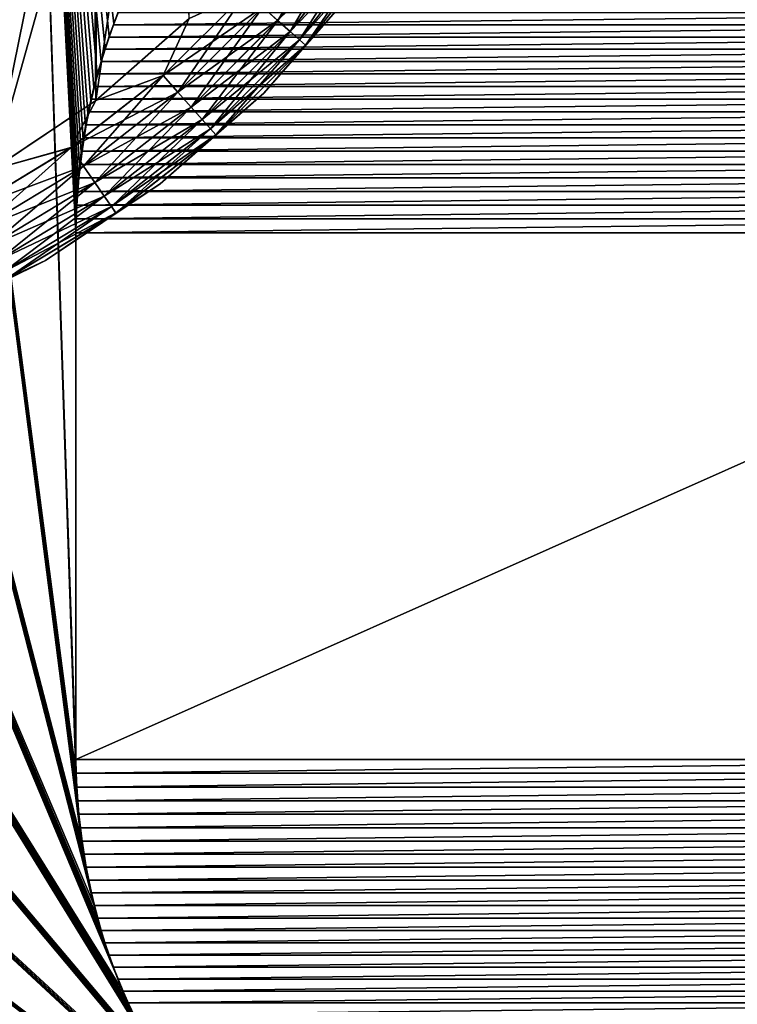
# Model space of a CAD drawing. Header units: metres. Extents: x -205 to 205, y -104 to 104.
# Tile 138 of 256: x -72 to -65, y -70 to -61. Entities that reach past the tile are written whole.
import ezdxf

# ---------------------------------------------------------------- set-up
doc = ezdxf.new("R2010")
doc.units = ezdxf.units.M
doc.layers.add('solid_01_2-CONSUMER_EHM_BOX_SW0001', color=7, linetype='CONTINUOUS')

msp = doc.modelspace()

# ---------------------------------------------------------------- linework, layer by layer
at = {"layer": 'solid_01_2-CONSUMER_EHM_BOX_SW0001'}
for points in [[(-200.010849, -74.958488), (-200.010773, 75.041512), (-0.010778, 75.04142)], [(-0.010849, -74.95858), (-200.010849, -74.958488), (-0.010778, 75.04142)], [(-71.91951, -62.358109, 75), (-70.92572, 61.778858, 75), (-71.906097, 62.433506, 75)], [(-71.91951, -62.358109, 75), (-70.938995, -61.703674, 75), (-70.92572, 61.778858, 75)], [(-70.938995, -61.703674, 75), (-70.038704, 61.001064, 75), (-70.92572, 61.778858, 75)], [(-70.938995, -61.703674, 75), (-70.051804, -60.926071, 75), (-70.038704, 61.001064, 75)], [(-71.618385, -53.540554, 1.5), (-72.813301, -55.236862, 1.5), (-71.128418, -68.087036, 1.5)], [(-71.618385, -53.540554, 1.5), (-71.128418, -68.087036, 1.5), (-71.130287, -67.958549, 1.5)], [(-71.618385, -53.540554, 1.5), (-71.130287, -67.958549, 1.5), (-71.130287, -62.958546, 1.5)], [(-71.618385, -53.540554, 1.5), (-70.767967, -60.97459, 1.5), (-70.721741, -60.856216, 1.5)], [(-71.618385, -53.540554, 1.5), (-70.811501, -61.094009, 1.5), (-70.767967, -60.97459, 1.5)], [(-71.618385, -53.540554, 1.5), (-70.852303, -61.214344, 1.5), (-70.811501, -61.094009, 1.5)], [(-71.618385, -53.540554, 1.5), (-70.890358, -61.335468, 1.5), (-70.852303, -61.214344, 1.5)], [(-71.618385, -53.540554, 1.5), (-70.925636, -61.457241, 1.5), (-70.890358, -61.335468, 1.5)], [(-71.618385, -53.540554, 1.5), (-70.958115, -61.579544, 1.5), (-70.925636, -61.457241, 1.5)], [(-71.618385, -53.540554, 1.5), (-70.987762, -61.702236, 1.5), (-70.958115, -61.579544, 1.5)], [(-71.618385, -53.540554, 1.5), (-71.014565, -61.82523, 1.5), (-70.987762, -61.702236, 1.5)], [(-71.618385, -53.540554, 1.5), (-71.038567, -61.948761, 1.5), (-71.014565, -61.82523, 1.5)], [(-71.618385, -53.540554, 1.5), (-71.059792, -62.072887, 1.5), (-71.038567, -61.948761, 1.5)], [(-71.618385, -53.540554, 1.5), (-71.078217, -62.197617, 1.5), (-71.059792, -62.072887, 1.5)], [(-71.618385, -53.540554, 1.5), (-71.093864, -62.322941, 1.5), (-71.078217, -62.197617, 1.5)], [(-71.618385, -53.540554, 1.5), (-71.10672, -62.448864, 1.5), (-71.093864, -62.322941, 1.5)], [(-71.618385, -53.540554, 1.5), (-71.116798, -62.575386, 1.5), (-71.10672, -62.448864, 1.5)], [(-71.618385, -53.540554, 1.5), (-71.124077, -62.702507, 1.5), (-71.116798, -62.575386, 1.5)], [(-71.618385, -53.540554, 1.5), (-71.128578, -62.830227, 1.5), (-71.124077, -62.702507, 1.5)], [(-71.618385, -53.540554, 1.5), (-71.130287, -62.958546, 1.5), (-71.128578, -62.830227, 1.5)], [(-72.813301, -55.236862, 1.5), (-74.185364, -56.775719, 1.5), (-71.077972, -68.719254, 1.5)], [(-72.813301, -55.236862, 1.5), (-71.12381, -68.214851, 1.5), (-71.128418, -68.087036, 1.5)], [(-72.813301, -55.236862, 1.5), (-71.116455, -68.341972, 1.5), (-71.12381, -68.214851, 1.5)], [(-72.813301, -55.236862, 1.5), (-71.106369, -68.468422, 1.5), (-71.116455, -68.341972, 1.5)], [(-72.813301, -55.236862, 1.5), (-71.093536, -68.594177, 1.5), (-71.106369, -68.468422, 1.5)], [(-72.813301, -55.236862, 1.5), (-71.077972, -68.719254, 1.5), (-71.093536, -68.594177, 1.5)], [(-74.185364, -56.775719, 1.5), (-75.72345, -58.148865, 1.5), (-70.958923, -69.334755, 1.5)], [(-74.185364, -56.775719, 1.5), (-71.059662, -68.843651, 1.5), (-71.077972, -68.719254, 1.5)], [(-74.185364, -56.775719, 1.5), (-71.038612, -68.967361, 1.5), (-71.059662, -68.843651, 1.5)], [(-74.185364, -56.775719, 1.5), (-71.014832, -69.090385, 1.5), (-71.038612, -68.967361, 1.5)], [(-74.185364, -56.775719, 1.5), (-70.988289, -69.212784, 1.5), (-71.014832, -69.090385, 1.5)], [(-74.185364, -56.775719, 1.5), (-70.958923, -69.334755, 1.5), (-70.988289, -69.212784, 1.5)], [(-75.72345, -58.148865, 1.5), (-77.419487, -59.345146, 1.5), (-70.677116, -70.16806, 1.5)], [(-75.72345, -58.148865, 1.5), (-70.926765, -69.456207, 1.5), (-70.958923, -69.334755, 1.5)], [(-75.72345, -58.148865, 1.5), (-70.891853, -69.577049, 1.5), (-70.926765, -69.456207, 1.5)], [(-75.72345, -58.148865, 1.5), (-70.854218, -69.697151, 1.5), (-70.891853, -69.577049, 1.5)], [(-75.72345, -58.148865, 1.5), (-70.813889, -69.816422, 1.5), (-70.854218, -69.697151, 1.5)], [(-75.72345, -58.148865, 1.5), (-70.770905, -69.934731, 1.5), (-70.813889, -69.816422, 1.5)], [(-75.72345, -58.148865, 1.5), (-70.725304, -70.051987, 1.5), (-70.770905, -69.934731, 1.5)], [(-75.72345, -58.148865, 1.5), (-70.677116, -70.16806, 1.5), (-70.725304, -70.051987, 1.5)], [(-70.963898, -58.952904, 69), (-70.420128, -58.175507, 69), (-70.938995, -61.703674, 69)], [(-70.420128, -58.175507, 69), (-70.051811, -60.926071, 69), (-70.938995, -61.703674, 69)], [(-71.183426, -58.733318, 69), (-70.963898, -58.952904, 69), (-71.91951, -62.358112, 69)], [(-71.707352, -59.27005, 69), (-71.183426, -58.733318, 69), (-71.91951, -62.358112, 69)], [(-70.963898, -58.952904, 69), (-70.938995, -61.703674, 69), (-71.91951, -62.358112, 69)], [(-77.419487, -59.345146, 1.5), (-79.229797, -60.336548, 1.5), (-70.266968, -70.951881, 1.5)], [(-77.419487, -59.345146, 1.5), (-70.626381, -70.282867, 1.5), (-70.677116, -70.16806, 1.5)], [(-77.419487, -59.345146, 1.5), (-70.573051, -70.396736, 1.5), (-70.626381, -70.282867, 1.5)], [(-77.419487, -59.345146, 1.5), (-70.51709, -70.509827, 1.5), (-70.573051, -70.396736, 1.5)], [(-77.419487, -59.345146, 1.5), (-70.458504, -70.622009, 1.5), (-70.51709, -70.509827, 1.5)], [(-77.419487, -59.345146, 1.5), (-70.397285, -70.73317, 1.5), (-70.458504, -70.622009, 1.5)], [(-77.419487, -59.345146, 1.5), (-70.333443, -70.843163, 1.5), (-70.397285, -70.73317, 1.5)], [(-77.419487, -59.345146, 1.5), (-70.266968, -70.951881, 1.5), (-70.333443, -70.843163, 1.5)], [(-69.212227, -60.944016, 69.218445), (-69.35424, -60.818165, 69.099129), (-68.651527, -59.921482, 69.099129)], [(-68.495377, -60.029297, 69.218445), (-69.212227, -60.944016, 69.218445), (-68.651527, -59.921482, 69.099129)], [(-69.354996, -60.817497, 74.90136), (-69.212883, -60.943436, 74.782249), (-68.496094, -60.028801, 74.782249)], [(-68.496094, -60.028801, 74.782249), (-69.212883, -60.943436, 74.782249), (-68.365593, -60.118908, 74.62384)], [(-69.093666, -61.04908, 69.377037), (-69.212227, -60.944016, 69.218445), (-68.495377, -60.029297, 69.218445)], [(-68.365021, -60.119305, 69.377037), (-69.093666, -61.04908, 69.377037), (-68.495377, -60.029297, 69.218445)], [(-69.212883, -60.943436, 74.782249), (-69.094193, -61.048615, 74.62384), (-68.365593, -60.118908, 74.62384)], [(-68.365593, -60.118908, 74.62384), (-69.094193, -61.048615, 74.62384), (-68.267403, -60.186703, 74.43409)], [(-69.094193, -61.048615, 74.62384), (-69.00489, -61.12775, 74.43409), (-68.267403, -60.186703, 74.43409)], [(-69.004524, -61.128075, 69.566925), (-69.093666, -61.04908, 69.377037), (-68.365021, -60.119305, 69.377037)], [(-68.267403, -60.186703, 74.43409), (-69.00489, -61.12775, 74.43409), (-68.206467, -60.228779, 74.222519)], [(-68.267006, -60.186977, 69.566925), (-69.004524, -61.128075, 69.566925), (-68.365021, -60.119305, 69.377037)], [(-68.94928, -61.177032, 69.778572), (-69.004524, -61.128075, 69.566925), (-68.267006, -60.186977, 69.566925)], [(-68.206261, -60.22892, 69.778572), (-68.94928, -61.177032, 69.778572), (-68.267006, -60.186977, 69.566925)], [(-69.00489, -61.12775, 74.43409), (-68.949463, -61.176868, 74.222519), (-68.206467, -60.228779, 74.222519)], [(-68.482193, -60.649948, 74), (-68.206467, -60.228779, 74.222519), (-68.949463, -61.176868, 74.222519)], [(-68.482193, -60.649948, 70), (-68.94928, -61.177032, 69.778572), (-68.206261, -60.22892, 69.778572)], [(-79.229797, -60.336548, 1.5), (-81.142464, -61.115097, 1.5), (-69.812866, -71.573662, 1.5)], [(-79.229797, -60.336548, 1.5), (-70.197861, -71.059196, 1.5), (-70.266968, -70.951881, 1.5)], [(-79.229797, -60.336548, 1.5), (-70.126122, -71.164986, 1.5), (-70.197861, -71.059196, 1.5)], [(-79.229797, -60.336548, 1.5), (-70.051758, -71.269119, 1.5), (-70.126122, -71.164986, 1.5)], [(-79.229797, -60.336548, 1.5), (-69.974754, -71.371719, 1.5), (-70.051758, -71.269119, 1.5)], [(-79.229797, -60.336548, 1.5), (-69.895126, -71.473274, 1.5), (-69.974754, -71.371719, 1.5)], [(-79.229797, -60.336548, 1.5), (-69.812866, -71.573662, 1.5), (-69.895126, -71.473274, 1.5)], [(-69.344803, -61.633278, 74), (-68.482193, -60.649948, 74), (-68.949463, -61.176868, 74.222519)], [(-68.482193, -60.649948, 70), (-68.482193, -60.649948, 74), (-69.344803, -61.633278, 74)], [(-68.482193, -60.649948, 70), (-69.344803, -61.633278, 74), (-69.344803, -61.633278, 70)], [(-68.482193, -60.649948, 70), (-69.344803, -61.633278, 70), (-68.94928, -61.177032, 69.778572)], [(-69.513397, -60.677124, 74.975174), (-70.051804, -60.926071, 75), (-70.300911, -61.464413, 74.975174)], [(-69.513397, -60.677124, 74.975174), (-70.300911, -61.464413, 74.975174), (-69.354996, -60.817497, 74.90136)], [(-69.512581, -60.677849, 69.02507), (-70.300186, -61.465229, 69.02507), (-70.051811, -60.926071, 69)], [(-70.159912, -61.623608, 69.099129), (-70.300186, -61.465229, 69.02507), (-69.512581, -60.677849, 69.02507)], [(-69.35424, -60.818165, 69.099129), (-70.159912, -61.623608, 69.099129), (-69.512581, -60.677849, 69.02507)], [(-70.300911, -61.464413, 74.975174), (-70.160583, -61.622852, 74.90136), (-69.354996, -60.817497, 74.90136)], [(-69.354996, -60.817497, 74.90136), (-70.160583, -61.622852, 74.90136), (-69.212883, -60.943436, 74.782249)], [(-70.034103, -61.765659, 69.218445), (-70.159912, -61.623608, 69.099129), (-69.35424, -60.818165, 69.099129)], [(-69.212227, -60.944016, 69.218445), (-70.034103, -61.765659, 69.218445), (-69.35424, -60.818165, 69.099129)], [(-70.300911, -61.464413, 74.975174), (-70.051804, -60.926071, 75), (-70.938995, -61.703674, 75)], [(-70.300186, -61.465229, 69.02507), (-70.938995, -61.703674, 69), (-70.051811, -60.926071, 69)], [(-70.773323, -60.985886, 1.571667), (-70.729332, -60.87188, 1.571667), (-70.767967, -60.97459, 1.5)], [(-70.773323, -60.985886, 1.571667), (-60.292355, -60.871887, 1.571667), (-70.729332, -60.87188, 1.571667)], [(-70.773323, -60.985886, 1.571667), (-60.248363, -60.985889, 1.571667), (-60.292355, -60.871887, 1.571667)], [(-70.729332, -60.87188, 1.571667), (-70.721741, -60.856216, 1.5), (-70.767967, -60.97459, 1.5)], [(-70.160583, -61.622852, 74.90136), (-70.034683, -61.765003, 74.782249), (-69.212883, -60.943436, 74.782249)], [(-69.212883, -60.943436, 74.782249), (-70.034683, -61.765003, 74.782249), (-69.094193, -61.048615, 74.62384)], [(-69.929077, -61.884247, 69.377037), (-70.034103, -61.765659, 69.218445), (-69.212227, -60.944016, 69.218445)], [(-69.093666, -61.04908, 69.377037), (-69.929077, -61.884247, 69.377037), (-69.212227, -60.944016, 69.218445)], [(-70.814438, -61.100685, 1.571667), (-70.773323, -60.985886, 1.571667), (-70.811501, -61.094009, 1.5)], [(-70.814438, -61.100685, 1.571667), (-60.248363, -60.985889, 1.571667), (-70.773323, -60.985886, 1.571667)], [(-70.814438, -61.100685, 1.571667), (-60.207249, -61.100689, 1.571667), (-60.248363, -60.985889, 1.571667)], [(-70.773323, -60.985886, 1.571667), (-70.767967, -60.97459, 1.5), (-70.811501, -61.094009, 1.5)], [(-81.142464, -61.115097, 1.5), (-83.130745, -61.669785, 1.5), (-69.362106, -72.05191, 1.5)], [(-81.142464, -61.115097, 1.5), (-69.727982, -71.672707, 1.5), (-69.812866, -71.573662, 1.5)], [(-81.142464, -61.115097, 1.5), (-69.640457, -71.770226, 1.5), (-69.727982, -71.672707, 1.5)], [(-81.142464, -61.115097, 1.5), (-69.550308, -71.866051, 1.5), (-69.640457, -71.770226, 1.5)], [(-81.142464, -61.115097, 1.5), (-69.457527, -71.960007, 1.5), (-69.550308, -71.866051, 1.5)], [(-81.142464, -61.115097, 1.5), (-69.362106, -72.05191, 1.5), (-69.457527, -71.960007, 1.5)], [(-70.852707, -61.216312, 1.571667), (-70.814438, -61.100685, 1.571667), (-70.852303, -61.214344, 1.5)], [(-70.852707, -61.216312, 1.571667), (-60.207249, -61.100689, 1.571667), (-70.814438, -61.100685, 1.571667)], [(-70.852707, -61.216312, 1.571667), (-60.168976, -61.216316, 1.571667), (-60.207249, -61.100689, 1.571667)], [(-70.814438, -61.100685, 1.571667), (-70.811501, -61.094009, 1.5), (-70.852303, -61.214344, 1.5)], [(-70.034683, -61.765003, 74.782249), (-69.929535, -61.883724, 74.62384), (-69.094193, -61.048615, 74.62384)], [(-69.094193, -61.048615, 74.62384), (-69.929535, -61.883724, 74.62384), (-69.00489, -61.12775, 74.43409)], [(-69.929535, -61.883724, 74.62384), (-69.850426, -61.973049, 74.43409), (-69.00489, -61.12775, 74.43409)], [(-69.850105, -61.973412, 69.566925), (-69.929077, -61.884247, 69.377037), (-69.093666, -61.04908, 69.377037)], [(-69.00489, -61.12775, 74.43409), (-69.850426, -61.973049, 74.43409), (-68.949463, -61.176868, 74.222519)], [(-69.004524, -61.128075, 69.566925), (-69.850105, -61.973412, 69.566925), (-69.093666, -61.04908, 69.377037)], [(-69.801163, -62.028675, 69.778572), (-69.850105, -61.973412, 69.566925), (-69.004524, -61.128075, 69.566925)], [(-68.94928, -61.177032, 69.778572), (-69.801163, -62.028675, 69.778572), (-69.004524, -61.128075, 69.566925)], [(-70.852707, -61.216312, 1.571667), (-70.852303, -61.214344, 1.5), (-70.890358, -61.335468, 1.5)], [(-70.888504, -61.333092, 1.571667), (-70.852707, -61.216312, 1.571667), (-70.890358, -61.335468, 1.5)], [(-70.888504, -61.333092, 1.571667), (-60.168976, -61.216316, 1.571667), (-70.852707, -61.216312, 1.571667)], [(-70.888504, -61.333092, 1.571667), (-60.133186, -61.333096, 1.571667), (-60.168976, -61.216316, 1.571667)], [(-69.850426, -61.973049, 74.43409), (-69.801323, -62.028488, 74.222519), (-68.949463, -61.176868, 74.222519)], [(-69.344803, -61.633278, 74), (-68.949463, -61.176868, 74.222519), (-69.801323, -62.028488, 74.222519)], [(-69.344803, -61.633278, 70), (-69.801163, -62.028675, 69.778572), (-68.94928, -61.177032, 69.778572)], [(-70.921837, -61.451054, 1.571667), (-70.890358, -61.335468, 1.5), (-70.925636, -61.457241, 1.5)], [(-70.921837, -61.451054, 1.571667), (-70.888504, -61.333092, 1.571667), (-70.890358, -61.335468, 1.5)], [(-70.921837, -61.451054, 1.571667), (-60.133186, -61.333096, 1.571667), (-70.888504, -61.333092, 1.571667)], [(-70.921837, -61.451054, 1.571667), (-60.09985, -61.451057, 1.571667), (-60.133186, -61.333096, 1.571667)], [(-70.300911, -61.464413, 74.975174), (-70.938995, -61.703674, 75), (-71.177574, -62.151035, 74.975174)], [(-70.300911, -61.464413, 74.975174), (-71.177574, -62.151035, 74.975174), (-70.160583, -61.622852, 74.90136)], [(-70.300186, -61.465229, 69.02507), (-71.176956, -62.151936, 69.02507), (-70.938995, -61.703674, 69)], [(-71.056801, -62.326065, 69.099129), (-71.176956, -62.151936, 69.02507), (-70.300186, -61.465229, 69.02507)], [(-70.159912, -61.623608, 69.099129), (-71.056801, -62.326065, 69.099129), (-70.300186, -61.465229, 69.02507)], [(-70.952713, -61.57019, 1.571667), (-70.925636, -61.457241, 1.5), (-70.958115, -61.579544, 1.5)], [(-70.952713, -61.57019, 1.571667), (-70.921837, -61.451054, 1.571667), (-70.925636, -61.457241, 1.5)], [(-70.952713, -61.57019, 1.571667), (-60.09985, -61.451057, 1.571667), (-70.921837, -61.451054, 1.571667)], [(-70.952713, -61.57019, 1.571667), (-60.06897, -61.570198, 1.571667), (-60.09985, -61.451057, 1.571667)], [(-70.98114, -61.69051, 1.571667), (-70.958115, -61.579544, 1.5), (-70.987762, -61.702236, 1.5)], [(-70.98114, -61.69051, 1.571667), (-70.952713, -61.57019, 1.571667), (-70.958115, -61.579544, 1.5)], [(-70.98114, -61.69051, 1.571667), (-60.06897, -61.570198, 1.571667), (-70.952713, -61.57019, 1.571667)], [(-70.98114, -61.69051, 1.571667), (-60.040546, -61.690517, 1.571667), (-60.06897, -61.570198, 1.571667)], [(-83.130745, -61.669785, 1.5), (-85.178085, -61.997784, 1.5), (-68.921921, -72.422958, 1.5)], [(-83.130745, -61.669785, 1.5), (-69.278229, -72.128937, 1.5), (-69.362106, -72.05191, 1.5)], [(-83.130745, -61.669785, 1.5), (-69.192421, -72.204216, 1.5), (-69.278229, -72.128937, 1.5)], [(-83.130745, -61.669785, 1.5), (-69.104469, -72.27816, 1.5), (-69.192421, -72.204216, 1.5)], [(-83.130745, -61.669785, 1.5), (-69.014267, -72.351135, 1.5), (-69.104469, -72.27816, 1.5)], [(-83.130745, -61.669785, 1.5), (-68.921921, -72.422958, 1.5), (-69.014267, -72.351135, 1.5)], [(-71.177574, -62.151035, 74.975174), (-71.057373, -62.325233, 74.90136), (-70.160583, -61.622852, 74.90136)], [(-70.160583, -61.622852, 74.90136), (-71.057373, -62.325233, 74.90136), (-70.034683, -61.765003, 74.782249)], [(-70.949028, -62.482246, 69.218445), (-71.056801, -62.326065, 69.099129), (-70.159912, -61.623608, 69.099129)], [(-71.007111, -61.812008, 1.571667), (-70.98114, -61.69051, 1.571667), (-70.987762, -61.702236, 1.5)], [(-71.007111, -61.812008, 1.571667), (-60.040546, -61.690517, 1.571667), (-70.98114, -61.69051, 1.571667)], [(-71.007111, -61.812008, 1.571667), (-60.01458, -61.812012, 1.571667), (-60.040546, -61.690517, 1.571667)], [(-70.034103, -61.765659, 69.218445), (-70.949028, -62.482246, 69.218445), (-70.159912, -61.623608, 69.099129)], [(-70.328377, -62.495605, 74), (-69.344803, -61.633278, 74), (-69.801323, -62.028488, 74.222519)], [(-69.344803, -61.633278, 70), (-69.344803, -61.633278, 74), (-70.328377, -62.495605, 74)], [(-69.344803, -61.633278, 70), (-70.328377, -62.495605, 74), (-70.328377, -62.495605, 70)], [(-69.344803, -61.633278, 70), (-70.328377, -62.495605, 70), (-69.801163, -62.028675, 69.778572)], [(-71.177574, -62.151035, 74.975174), (-70.938995, -61.703674, 75), (-71.91951, -62.358109, 75)], [(-71.176956, -62.151936, 69.02507), (-71.91951, -62.358112, 69), (-70.938995, -61.703674, 69)], [(-71.057373, -62.325233, 74.90136), (-70.949524, -62.481525, 74.782249), (-70.034683, -61.765003, 74.782249)], [(-71.007111, -61.812008, 1.571667), (-70.987762, -61.702236, 1.5), (-71.014565, -61.82523, 1.5)], [(-70.034683, -61.765003, 74.782249), (-70.949524, -62.481525, 74.782249), (-69.929535, -61.883724, 74.62384)], [(-70.859055, -62.612629, 69.377037), (-70.949028, -62.482246, 69.218445), (-70.034103, -61.765659, 69.218445)], [(-69.929077, -61.884247, 69.377037), (-70.859055, -62.612629, 69.377037), (-70.034103, -61.765659, 69.218445)], [(-71.030617, -61.934685, 1.571667), (-71.014565, -61.82523, 1.5), (-71.038567, -61.948761, 1.5)], [(-71.030617, -61.934685, 1.571667), (-71.007111, -61.812008, 1.571667), (-71.014565, -61.82523, 1.5)], [(-71.030617, -61.934685, 1.571667), (-60.01458, -61.812012, 1.571667), (-71.007111, -61.812008, 1.571667)], [(-71.030617, -61.934685, 1.571667), (-59.991066, -61.934689, 1.571667), (-60.01458, -61.812012, 1.571667)], [(-89.301018, -61.945633, 1.5), (-90.641403, -66.458534, 1.5), (-68.120872, -72.934769, 1.5)], [(-89.301018, -61.945633, 1.5), (-68.225929, -72.878555, 1.5), (-68.329826, -72.819771, 1.5)], [(-87.241066, -62.089371, 1.5), (-89.301018, -61.945633, 1.5), (-68.329826, -72.819771, 1.5)], [(-89.301018, -61.945633, 1.5), (-68.120872, -72.934769, 1.5), (-68.225929, -72.878555, 1.5)], [(-71.051674, -62.05854, 1.571667), (-71.038567, -61.948761, 1.5), (-71.059792, -62.072887, 1.5)], [(-71.051674, -62.05854, 1.571667), (-71.030617, -61.934685, 1.571667), (-71.038567, -61.948761, 1.5)], [(-71.051674, -62.05854, 1.571667), (-59.991066, -61.934689, 1.571667), (-71.030617, -61.934685, 1.571667)], [(-71.051674, -62.05854, 1.571667), (-59.970013, -62.058548, 1.571667), (-59.991066, -61.934689, 1.571667)], [(-70.949524, -62.481525, 74.782249), (-70.859459, -62.612053, 74.62384), (-69.929535, -61.883724, 74.62384)], [(-69.929535, -61.883724, 74.62384), (-70.859459, -62.612053, 74.62384), (-69.850426, -61.973049, 74.43409)], [(-70.859459, -62.612053, 74.62384), (-70.791687, -62.710262, 74.43409), (-69.850426, -61.973049, 74.43409)], [(-70.791412, -62.710663, 69.566925), (-70.859055, -62.612629, 69.377037), (-69.929077, -61.884247, 69.377037)], [(-69.850426, -61.973049, 74.43409), (-70.791687, -62.710262, 74.43409), (-69.801323, -62.028488, 74.222519)], [(-69.850105, -61.973412, 69.566925), (-70.791412, -62.710663, 69.566925), (-69.929077, -61.884247, 69.377037)], [(-70.749489, -62.77142, 69.778572), (-70.791412, -62.710663, 69.566925), (-69.850105, -61.973412, 69.566925)], [(-69.801163, -62.028675, 69.778572), (-70.749489, -62.77142, 69.778572), (-69.850105, -61.973412, 69.566925)], [(-85.178085, -61.997784, 1.5), (-87.241066, -62.089371, 1.5), (-68.53363, -72.695183, 1.5)], [(-85.178085, -61.997784, 1.5), (-68.827568, -72.493454, 1.5), (-68.921921, -72.422958, 1.5)], [(-85.178085, -61.997784, 1.5), (-68.731316, -72.562439, 1.5), (-68.827568, -72.493454, 1.5)], [(-85.178085, -61.997784, 1.5), (-68.633301, -72.629745, 1.5), (-68.731316, -72.562439, 1.5)], [(-85.178085, -61.997784, 1.5), (-68.53363, -72.695183, 1.5), (-68.633301, -72.629745, 1.5)], [(-71.070274, -62.183575, 1.571667), (-71.051674, -62.05854, 1.571667), (-71.059792, -62.072887, 1.5)], [(-71.070274, -62.183575, 1.571667), (-59.970013, -62.058548, 1.571667), (-71.051674, -62.05854, 1.571667)], [(-71.070274, -62.183575, 1.571667), (-59.951412, -62.183582, 1.571667), (-59.970013, -62.058548, 1.571667)], [(-70.791687, -62.710262, 74.43409), (-70.749626, -62.771214, 74.222519), (-69.801323, -62.028488, 74.222519)], [(-70.328377, -62.495605, 74), (-69.801323, -62.028488, 74.222519), (-70.749626, -62.771214, 74.222519)], [(-70.328377, -62.495605, 70), (-70.749489, -62.77142, 69.778572), (-69.801163, -62.028675, 69.778572)], [(-87.241066, -62.089371, 1.5), (-68.432426, -72.758583, 1.5), (-68.53363, -72.695183, 1.5)], [(-87.241066, -62.089371, 1.5), (-68.329826, -72.819771, 1.5), (-68.432426, -72.758583, 1.5)], [(-71.177574, -62.151035, 74.975174), (-71.91951, -62.358109, 75), (-72.130615, -62.726982, 74.975174)], [(-71.177574, -62.151035, 74.975174), (-72.130615, -62.726982, 74.975174), (-71.057373, -62.325233, 74.90136)], [(-71.176956, -62.151936, 69.02507), (-72.130104, -62.727951, 69.02507), (-71.91951, -62.358112, 69)], [(-72.031815, -62.915295, 69.099129), (-72.130104, -62.727951, 69.02507), (-71.176956, -62.151936, 69.02507)], [(-71.056801, -62.326065, 69.099129), (-72.031815, -62.915295, 69.099129), (-71.176956, -62.151936, 69.02507)], [(-71.070274, -62.183575, 1.571667), (-71.059792, -62.072887, 1.5), (-71.078217, -62.197617, 1.5)], [(-71.086418, -62.309792, 1.571667), (-71.078217, -62.197617, 1.5), (-71.093864, -62.322941, 1.5)], [(-71.086418, -62.309792, 1.571667), (-71.070274, -62.183575, 1.571667), (-71.078217, -62.197617, 1.5)], [(-71.086418, -62.309792, 1.571667), (-59.951412, -62.183582, 1.571667), (-71.070274, -62.183575, 1.571667)], [(-71.086418, -62.309792, 1.571667), (-59.935272, -62.309795, 1.571667), (-59.951412, -62.183582, 1.571667)], [(-72.130615, -62.726982, 74.975174), (-72.032288, -62.914398, 74.90136), (-71.057373, -62.325233, 74.90136)], [(-71.057373, -62.325233, 74.90136), (-72.032288, -62.914398, 74.90136), (-70.949524, -62.481525, 74.782249)], [(-71.943657, -63.083328, 69.218445), (-72.031815, -62.915295, 69.099129), (-71.056801, -62.326065, 69.099129)], [(-70.949028, -62.482246, 69.218445), (-71.943657, -63.083328, 69.218445), (-71.056801, -62.326065, 69.099129)], [(-71.100105, -62.437183, 1.571667), (-71.093864, -62.322941, 1.5), (-71.10672, -62.448864, 1.5)], [(-71.100105, -62.437183, 1.571667), (-71.086418, -62.309792, 1.571667), (-71.093864, -62.322941, 1.5)], [(-71.100105, -62.437183, 1.571667), (-59.935272, -62.309795, 1.571667), (-71.086418, -62.309792, 1.571667)], [(-71.100105, -62.437183, 1.571667), (-59.921585, -62.437187, 1.571667), (-59.935272, -62.309795, 1.571667)], [(-71.111336, -62.565754, 1.571667), (-71.100105, -62.437183, 1.571667), (-71.10672, -62.448864, 1.5)], [(-71.111336, -62.565754, 1.571667), (-59.921585, -62.437187, 1.571667), (-71.100105, -62.437183, 1.571667)], [(-71.111336, -62.565754, 1.571667), (-59.910355, -62.565762, 1.571667), (-59.921585, -62.437187, 1.571667)], [(-72.032288, -62.914398, 74.90136), (-71.944061, -63.08255, 74.782249), (-70.949524, -62.481525, 74.782249)], [(-70.949524, -62.481525, 74.782249), (-71.944061, -63.08255, 74.782249), (-70.859459, -62.612053, 74.62384)], [(-71.870056, -63.223602, 69.377037), (-71.943657, -63.083328, 69.218445), (-70.949028, -62.482246, 69.218445)], [(-70.859055, -62.612629, 69.377037), (-71.870056, -63.223602, 69.377037), (-70.949028, -62.482246, 69.218445)], [(-71.4161, -63.222168, 74), (-70.328377, -62.495605, 74), (-70.749626, -62.771214, 74.222519)], [(-70.328377, -62.495605, 70), (-70.328377, -62.495605, 74), (-71.4161, -63.222168, 74)], [(-70.328377, -62.495605, 70), (-71.4161, -63.222168, 74), (-71.4161, -63.222168, 70)], [(-70.328377, -62.495605, 70), (-71.4161, -63.222168, 70), (-70.749489, -62.77142, 69.778572)], [(-71.111336, -62.565754, 1.571667), (-71.10672, -62.448864, 1.5), (-71.116798, -62.575386, 1.5)], [(-71.944061, -63.08255, 74.782249), (-71.870384, -63.222984, 74.62384), (-70.859459, -62.612053, 74.62384)], [(-70.859459, -62.612053, 74.62384), (-71.870384, -63.222984, 74.62384), (-70.791687, -62.710262, 74.43409)], [(-71.81472, -63.329075, 69.566925), (-71.870056, -63.223602, 69.377037), (-70.859055, -62.612629, 69.377037)], [(-70.791412, -62.710663, 69.566925), (-71.81472, -63.329075, 69.566925), (-70.859055, -62.612629, 69.377037)], [(-71.12011, -62.695507, 1.571667), (-71.116798, -62.575386, 1.5), (-71.124077, -62.702507, 1.5)], [(-71.12011, -62.695507, 1.571667), (-71.111336, -62.565754, 1.571667), (-71.116798, -62.575386, 1.5)], [(-71.12011, -62.695507, 1.571667), (-59.910355, -62.565762, 1.571667), (-71.111336, -62.565754, 1.571667)], [(-71.12011, -62.695507, 1.571667), (-59.901577, -62.695511, 1.571667), (-59.910355, -62.565762, 1.571667)], [(-71.870384, -63.222984, 74.62384), (-71.814949, -63.328644, 74.43409), (-70.791687, -62.710262, 74.43409)], [(-70.791687, -62.710262, 74.43409), (-71.814949, -63.328644, 74.43409), (-70.749626, -62.771214, 74.222519)], [(-71.780426, -63.394444, 69.778572), (-71.81472, -63.329075, 69.566925), (-70.791412, -62.710663, 69.566925)], [(-70.749489, -62.77142, 69.778572), (-71.780426, -63.394444, 69.778572), (-70.791412, -62.710663, 69.566925)], [(-71.126427, -62.826439, 1.571667), (-71.124077, -62.702507, 1.5), (-71.128578, -62.830227, 1.5)], [(-71.126427, -62.826439, 1.571667), (-71.12011, -62.695507, 1.571667), (-71.124077, -62.702507, 1.5)], [(-71.126427, -62.826439, 1.571667), (-59.901577, -62.695511, 1.571667), (-71.12011, -62.695507, 1.571667)], [(-71.126427, -62.826439, 1.571667), (-59.89526, -62.826443, 1.571667), (-59.901577, -62.695511, 1.571667)], [(-71.814949, -63.328644, 74.43409), (-71.78054, -63.394222, 74.222519), (-70.749626, -62.771214, 74.222519)], [(-71.4161, -63.222168, 74), (-70.749626, -62.771214, 74.222519), (-71.78054, -63.394222, 74.222519)], [(-71.4161, -63.222168, 70), (-71.780426, -63.394444, 69.778572), (-70.749489, -62.77142, 69.778572)], [(-71.126427, -62.826439, 1.571667), (-71.128578, -62.830227, 1.5), (-71.130287, -62.958546, 1.5)], [(-71.130287, -62.958546, 1.571667), (-71.126427, -62.826439, 1.571667), (-71.130287, -62.958546, 1.5)], [(-71.130287, -62.958546, 1.571667), (-59.89526, -62.826443, 1.571667), (-71.126427, -62.826439, 1.571667)], [(-71.130287, -62.958546, 1.571667), (-59.891399, -62.958553, 1.571667), (-59.89526, -62.826443, 1.571667)], [(-71.130287, -62.958546, 1.571667), (-71.130287, -62.958546, 1.5), (-71.130287, -67.958549, 1.5)], [(-71.130287, -62.958546, 1.571667), (-71.130287, -67.958549, 1.5), (-71.130287, -67.958549, 1.571667)], [(-71.130287, -62.958546, 1.571667), (-71.130287, -67.958549, 1.571667), (-59.891399, -62.958553, 1.571667)], [(-59.891399, -62.958553, 1.571667), (-71.130287, -67.958549, 1.571667), (-59.891399, -67.958549, 1.571667)], [(-72.589348, -63.800541, 74), (-71.4161, -63.222168, 74), (-71.78054, -63.394222, 74.222519)], [(-71.4161, -63.222168, 70), (-71.4161, -63.222168, 74), (-72.589348, -63.800541, 74)], [(-71.4161, -63.222168, 70), (-72.589348, -63.800541, 74), (-72.589348, -63.800541, 70)], [(-71.4161, -63.222168, 70), (-72.589348, -63.800541, 70), (-71.780426, -63.394444, 69.778572)], [(-90.641403, -66.458534, 1.5), (-90.699089, -67.260818, 1.5), (-67.103447, -73.346954, 1.5)], [(-90.641403, -66.458534, 1.5), (-68.014114, -72.9888, 1.5), (-68.120872, -72.934769, 1.5)], [(-90.641403, -66.458534, 1.5), (-67.905197, -73.041061, 1.5), (-68.014114, -72.9888, 1.5)], [(-90.641403, -66.458534, 1.5), (-67.794373, -73.091438, 1.5), (-67.905197, -73.041061, 1.5)], [(-90.641403, -66.458534, 1.5), (-67.681892, -73.139801, 1.5), (-67.794373, -73.091438, 1.5)], [(-90.641403, -66.458534, 1.5), (-67.568016, -73.18602, 1.5), (-67.681892, -73.139801, 1.5)], [(-90.641403, -66.458534, 1.5), (-67.452972, -73.229965, 1.5), (-67.568016, -73.18602, 1.5)], [(-90.641403, -66.458534, 1.5), (-67.337036, -73.271523, 1.5), (-67.452972, -73.229965, 1.5)], [(-90.641403, -66.458534, 1.5), (-67.220444, -73.310562, 1.5), (-67.337036, -73.271523, 1.5)], [(-90.641403, -66.458534, 1.5), (-67.103447, -73.346954, 1.5), (-67.220444, -73.310562, 1.5)], [(-90.699089, -67.260818, 1.5), (-90.869232, -68.040352, 1.5), (-66.869263, -73.411301, 1.5)], [(-90.699089, -67.260818, 1.5), (-66.986305, -73.380577, 1.5), (-67.103447, -73.346954, 1.5)], [(-90.699089, -67.260818, 1.5), (-66.869263, -73.411301, 1.5), (-66.986305, -73.380577, 1.5)], [(-90.869232, -68.040352, 1.5), (-91.150856, -68.794472, 1.5), (-66.751778, -73.439262, 1.5)], [(-90.869232, -68.040352, 1.5), (-66.751778, -73.439262, 1.5), (-66.869263, -73.411301, 1.5)], [(-71.130287, -67.958549, 1.571667), (-71.130287, -67.958549, 1.5), (-71.128418, -68.087036, 1.5)], [(-71.126427, -68.09066, 1.571667), (-71.130287, -67.958549, 1.571667), (-71.128418, -68.087036, 1.5)], [(-59.891399, -67.958549, 1.571667), (-71.130287, -67.958549, 1.571667), (-71.126427, -68.09066, 1.571667)], [(-59.891399, -67.958549, 1.571667), (-71.126427, -68.09066, 1.571667), (-59.895264, -68.09066, 1.571667)], [(-71.126427, -68.09066, 1.571667), (-71.128418, -68.087036, 1.5), (-71.12381, -68.214851, 1.5)], [(-71.12011, -68.221588, 1.571667), (-71.126427, -68.09066, 1.571667), (-71.12381, -68.214851, 1.5)], [(-59.895264, -68.09066, 1.571667), (-71.126427, -68.09066, 1.571667), (-71.12011, -68.221588, 1.571667)], [(-59.895264, -68.09066, 1.571667), (-71.12011, -68.221588, 1.571667), (-59.901581, -68.221596, 1.571667)], [(-71.12011, -68.221588, 1.571667), (-71.12381, -68.214851, 1.5), (-71.116455, -68.341972, 1.5)], [(-71.111336, -68.351341, 1.571667), (-71.12011, -68.221588, 1.571667), (-71.116455, -68.341972, 1.5)], [(-59.901581, -68.221596, 1.571667), (-71.12011, -68.221588, 1.571667), (-71.111336, -68.351341, 1.571667)], [(-59.901581, -68.221596, 1.571667), (-71.111336, -68.351341, 1.571667), (-59.910355, -68.351341, 1.571667)], [(-71.111336, -68.351341, 1.571667), (-71.116455, -68.341972, 1.5), (-71.106369, -68.468422, 1.5)], [(-71.100105, -68.479912, 1.571667), (-71.111336, -68.351341, 1.571667), (-71.106369, -68.468422, 1.5)], [(-59.910355, -68.351341, 1.571667), (-71.111336, -68.351341, 1.571667), (-71.100105, -68.479912, 1.571667)], [(-59.910355, -68.351341, 1.571667), (-71.100105, -68.479912, 1.571667), (-59.921585, -68.479919, 1.571667)], [(-71.100105, -68.479912, 1.571667), (-71.106369, -68.468422, 1.5), (-71.093536, -68.594177, 1.5)], [(-71.086418, -68.607307, 1.571667), (-71.100105, -68.479912, 1.571667), (-71.093536, -68.594177, 1.5)], [(-59.921585, -68.479919, 1.571667), (-71.100105, -68.479912, 1.571667), (-71.086418, -68.607307, 1.571667)], [(-59.921585, -68.479919, 1.571667), (-71.086418, -68.607307, 1.571667), (-59.935272, -68.607307, 1.571667)], [(-71.086418, -68.607307, 1.571667), (-71.093536, -68.594177, 1.5), (-71.077972, -68.719254, 1.5)], [(-71.070274, -68.733521, 1.571667), (-71.086418, -68.607307, 1.571667), (-71.077972, -68.719254, 1.5)], [(-59.935272, -68.607307, 1.571667), (-71.086418, -68.607307, 1.571667), (-71.070274, -68.733521, 1.571667)], [(-59.935272, -68.607307, 1.571667), (-71.070274, -68.733521, 1.571667), (-59.951416, -68.733521, 1.571667)], [(-66.633286, -73.464684, 1.5), (-91.150856, -68.794472, 1.5), (-91.536003, -69.49939, 1.5)], [(-91.150856, -68.794472, 1.5), (-66.633286, -73.464684, 1.5), (-66.751778, -73.439262, 1.5)], [(-71.070274, -68.733521, 1.571667), (-71.077972, -68.719254, 1.5), (-71.059662, -68.843651, 1.5)], [(-71.051674, -68.858551, 1.571667), (-71.070274, -68.733521, 1.571667), (-71.059662, -68.843651, 1.5)], [(-59.951416, -68.733521, 1.571667), (-71.070274, -68.733521, 1.571667), (-71.051674, -68.858551, 1.571667)], [(-59.951416, -68.733521, 1.571667), (-71.051674, -68.858551, 1.571667), (-59.970016, -68.858559, 1.571667)], [(-71.051674, -68.858551, 1.571667), (-71.059662, -68.843651, 1.5), (-71.038612, -68.967361, 1.5)], [(-71.030624, -68.982407, 1.571667), (-71.051674, -68.858551, 1.571667), (-71.038612, -68.967361, 1.5)], [(-59.970016, -68.858559, 1.571667), (-71.051674, -68.858551, 1.571667), (-71.030624, -68.982407, 1.571667)], [(-59.970016, -68.858559, 1.571667), (-71.030624, -68.982407, 1.571667), (-59.99107, -68.982414, 1.571667)], [(-71.030624, -68.982407, 1.571667), (-71.038612, -68.967361, 1.5), (-71.014832, -69.090385, 1.5)], [(-71.007111, -69.105087, 1.571667), (-71.030624, -68.982407, 1.571667), (-71.014832, -69.090385, 1.5)], [(-59.99107, -68.982414, 1.571667), (-71.030624, -68.982407, 1.571667), (-71.007111, -69.105087, 1.571667)], [(-59.99107, -68.982414, 1.571667), (-71.007111, -69.105087, 1.571667), (-60.014584, -69.105095, 1.571667)], [(-71.007111, -69.105087, 1.571667), (-71.014832, -69.090385, 1.5), (-70.988289, -69.212784, 1.5)], [(-70.98114, -69.226585, 1.571667), (-71.007111, -69.105087, 1.571667), (-70.988289, -69.212784, 1.5)], [(-60.014584, -69.105095, 1.571667), (-71.007111, -69.105087, 1.571667), (-70.98114, -69.226585, 1.571667)], [(-60.014584, -69.105095, 1.571667), (-70.98114, -69.226585, 1.571667), (-60.04055, -69.226585, 1.571667)], [(-70.98114, -69.226585, 1.571667), (-70.988289, -69.212784, 1.5), (-70.958923, -69.334755, 1.5)], [(-70.952721, -69.346901, 1.571667), (-70.98114, -69.226585, 1.571667), (-70.958923, -69.334755, 1.5)], [(-60.04055, -69.226585, 1.571667), (-70.98114, -69.226585, 1.571667), (-70.952721, -69.346901, 1.571667)], [(-60.04055, -69.226585, 1.571667), (-70.952721, -69.346901, 1.571667), (-60.068974, -69.346909, 1.571667)], [(-70.952721, -69.346901, 1.571667), (-70.958923, -69.334755, 1.5), (-70.926765, -69.456207, 1.5)], [(-70.921837, -69.466042, 1.571667), (-70.952721, -69.346901, 1.571667), (-70.926765, -69.456207, 1.5)], [(-60.068974, -69.346909, 1.571667), (-70.952721, -69.346901, 1.571667), (-70.921837, -69.466042, 1.571667)], [(-60.068974, -69.346909, 1.571667), (-70.921837, -69.466042, 1.571667), (-60.099854, -69.466049, 1.571667)], [(-91.536003, -69.49939, 1.5), (-92.016197, -70.141518, 1.5), (-66.393906, -73.507874, 1.5)], [(-91.536003, -69.49939, 1.5), (-66.393906, -73.507874, 1.5), (-66.513931, -73.487556, 1.5)], [(-91.536003, -69.49939, 1.5), (-66.513931, -73.487556, 1.5), (-66.633286, -73.464684, 1.5)], [(-70.921837, -69.466042, 1.571667), (-70.926765, -69.456207, 1.5), (-70.891853, -69.577049, 1.5)], [(-70.888504, -69.584, 1.571667), (-70.921837, -69.466042, 1.571667), (-70.891853, -69.577049, 1.5)], [(-60.099854, -69.466049, 1.571667), (-70.921837, -69.466042, 1.571667), (-70.888504, -69.584, 1.571667)], [(-60.099854, -69.466049, 1.571667), (-70.888504, -69.584, 1.571667), (-60.13319, -69.584007, 1.571667)], [(-70.888504, -69.584, 1.571667), (-70.891853, -69.577049, 1.5), (-70.854218, -69.697151, 1.5)], [(-70.852715, -69.700783, 1.571667), (-70.888504, -69.584, 1.571667), (-70.854218, -69.697151, 1.5)], [(-60.13319, -69.584007, 1.571667), (-70.888504, -69.584, 1.571667), (-70.852715, -69.700783, 1.571667)], [(-60.13319, -69.584007, 1.571667), (-70.852715, -69.700783, 1.571667), (-60.16898, -69.70079, 1.571667)], [(-70.852715, -69.700783, 1.571667), (-70.854218, -69.697151, 1.5), (-70.813889, -69.816422, 1.5)], [(-70.814438, -69.816406, 1.571667), (-70.852715, -69.700783, 1.571667), (-70.813889, -69.816422, 1.5)], [(-60.16898, -69.70079, 1.571667), (-70.852715, -69.700783, 1.571667), (-70.814438, -69.816406, 1.571667)], [(-60.16898, -69.70079, 1.571667), (-70.814438, -69.816406, 1.571667), (-60.207253, -69.816414, 1.571667)], [(-70.814438, -69.816406, 1.571667), (-70.813889, -69.816422, 1.5), (-70.770905, -69.934731, 1.5)], [(-70.773323, -69.931213, 1.571667), (-70.814438, -69.816406, 1.571667), (-70.770905, -69.934731, 1.5)], [(-60.207253, -69.816414, 1.571667), (-70.814438, -69.816406, 1.571667), (-70.773323, -69.931213, 1.571667)], [(-60.207253, -69.816414, 1.571667), (-70.773323, -69.931213, 1.571667), (-60.248367, -69.931213, 1.571667)], [(-70.72934, -70.045212, 1.571667), (-70.773323, -69.931213, 1.571667), (-70.770905, -69.934731, 1.5)], [(-60.248367, -69.931213, 1.571667), (-70.773323, -69.931213, 1.571667), (-70.72934, -70.045212, 1.571667)], [(-70.72934, -70.045212, 1.571667), (-70.770905, -69.934731, 1.5), (-70.725304, -70.051987, 1.5)], [(-60.248367, -69.931213, 1.571667), (-70.72934, -70.045212, 1.571667), (-60.292358, -70.045219, 1.571667)], [(-70.682594, -70.15831, 1.571667), (-70.72934, -70.045212, 1.571667), (-70.725304, -70.051987, 1.5)], [(-60.292358, -70.045219, 1.571667), (-70.72934, -70.045212, 1.571667), (-70.682594, -70.15831, 1.571667)], [(-70.682594, -70.15831, 1.571667), (-70.725304, -70.051987, 1.5), (-70.677116, -70.16806, 1.5)], [(-60.292358, -70.045219, 1.571667), (-70.682594, -70.15831, 1.571667), (-60.339104, -70.158318, 1.571667)], [(-92.016197, -70.141518, 1.5), (-92.585037, -70.709358, 1.5), (-66.273361, -73.525627, 1.5)], [(-92.016197, -70.141518, 1.5), (-66.273361, -73.525627, 1.5), (-66.393906, -73.507874, 1.5)], [(-70.633202, -70.270401, 1.571667), (-70.682594, -70.15831, 1.571667), (-70.677116, -70.16806, 1.5)], [(-60.339104, -70.158318, 1.571667), (-70.682594, -70.15831, 1.571667), (-70.633202, -70.270401, 1.571667)], [(-70.633202, -70.270401, 1.571667), (-70.677116, -70.16806, 1.5), (-70.626381, -70.282867, 1.5)], [(-60.339104, -70.158318, 1.571667), (-70.633202, -70.270401, 1.571667), (-60.388489, -70.270409, 1.571667)], [(-70.581291, -70.381378, 1.571667), (-70.633202, -70.270401, 1.571667), (-70.626381, -70.282867, 1.5)], [(-60.388489, -70.270409, 1.571667), (-70.633202, -70.270401, 1.571667), (-70.581291, -70.381378, 1.571667)], [(-70.581291, -70.381378, 1.571667), (-70.626381, -70.282867, 1.5), (-70.573051, -70.396736, 1.5)], [(-60.388489, -70.270409, 1.571667), (-70.581291, -70.381378, 1.571667), (-60.440403, -70.381386, 1.571667)]]:
    msp.add_3dface(points, dxfattribs=at)

doc.saveas('drawing.dxf')
